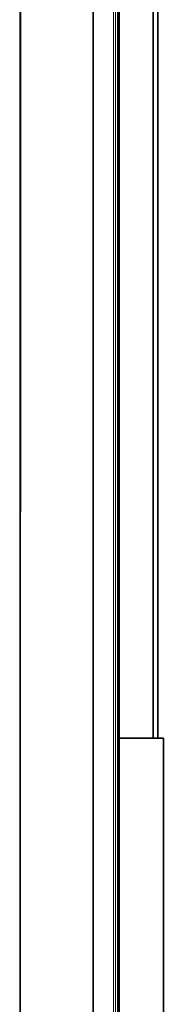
# Model space of a CAD drawing. Header units: inches. Extents: x 1 to 102, y 1 to 36.
# Tile 17 of 59: x 49.33 to 50.59, y 18.26 to 26.94. Entities that reach past the tile are written whole.
import ezdxf

# ---------------------------------------------------------------- set-up
doc = ezdxf.new("R2010")
doc.units = ezdxf.units.IN
doc.header["$MEASUREMENT"] = 0
doc.layers.add('Default', color=7, linetype='Continuous')

msp = doc.modelspace()

# ---------------------------------------------------------------- linework, layer by layer
at = {"layer": 'Default', "color": 254, "lineweight": 0, "true_color": 0xcccccc, "transparency": 33554687}
for p, q in [((50.5063, 34.1632), (50.5063, 20.6058)), ((50.1728, 14.1784), (50.1728, 30.1914)), ((50.189, 14.1784), (50.189, 30.1913)), ((50.189, 30.1913), (50.189, 14.1784)), ((50.1998, 30.1912), (50.1998, 14.1784)), ((50.1998, 14.1784), (50.1998, 30.1912)), ((50.2036, 20.6058), (50.2036, 30.191)), ((50.2036, 30.191), (50.2036, 20.6058)), ((50.5063, 20.6058), (50.2036, 20.6058)), ((50.2036, 20.6058), (50.2036, 14.1784))]:
    msp.add_line(p, q, dxfattribs=at).dxf.unprotected_set("ltscale", 0)
at = {"layer": 'Default', "color": 9, "lineweight": 0, "true_color": 0xcbcbcb, "transparency": 33554687}
for p, q in [((50.5063, 20.6058), (50.5063, 34.1632)), ((50.5471, 34.1632), (50.5471, 20.6058)), ((49.3285, 8.4147), (49.3267, 33.4277)), ((49.3267, 33.4277), (49.3285, 8.4147)), ((49.3285, 8.4147), (49.3378, 33.4219)), ((49.3378, 33.4219), (49.3285, 8.4147)), ((49.9747, 14.1784), (49.9747, 30.1913)), ((49.9747, 30.1913), (49.9747, 14.1784)), ((50.1536, 30.1914), (50.1536, 14.1784)), ((50.2036, 14.1784), (50.2036, 20.6058)), ((50.2036, 20.6058), (50.5063, 20.6058)), ((50.5063, 20.6058), (50.5471, 20.6058)), ((50.5471, 20.6058), (50.5063, 20.6058)), ((50.5471, 20.6058), (50.5948, 20.6058)), ((50.5948, 20.6058), (50.5948, 11.1634))]:
    msp.add_line(p, q, dxfattribs=at).dxf.unprotected_set("ltscale", 0)
at = {"layer": 'Default', "color": 7, "lineweight": 35, "ltscale": 5.410699, "transparency": 33554687}
for p, q in [((50.5063, 34.1632), (50.5063, 20.6058)), ((50.5471, 20.6058), (50.5471, 34.1632)), ((49.3285, 8.4147), (49.3378, 33.4219)), ((49.9747, 14.1784), (49.9747, 30.1913)), ((50.2036, 30.191), (50.2036, 20.6058)), ((50.2036, 14.1784), (50.2036, 20.6058)), ((50.2036, 20.6058), (50.5063, 20.6058)), ((50.5063, 20.6058), (50.5471, 20.6058)), ((50.5471, 20.6058), (50.5948, 20.6058)), ((50.5948, 11.1634), (50.5948, 20.6058))]:
    msp.add_line(p, q, dxfattribs=at)
at = {"layer": 'Default', "color": 7, "lineweight": 15, "ltscale": 5.410699, "transparency": 33554687}
for p, q in [((49.3267, 33.4277), (49.3285, 8.4147)), ((50.1536, 14.1784), (50.1536, 30.1914)), ((50.1728, 30.1914), (50.1728, 14.1784)), ((50.189, 14.1784), (50.189, 30.1913)), ((50.1998, 14.1784), (50.1998, 30.1912))]:
    msp.add_line(p, q, dxfattribs=at)
at = {"layer": 'Default', "color": 9, "lineweight": 0, "true_color": 0xc9c9c9, "transparency": 33554687}
for p, q in [((50.1536, 14.1784), (50.1536, 30.1914)), ((50.1728, 30.1914), (50.1728, 14.1784))]:
    msp.add_line(p, q, dxfattribs=at).dxf.unprotected_set("ltscale", 0)

doc.saveas('drawing.dxf')
